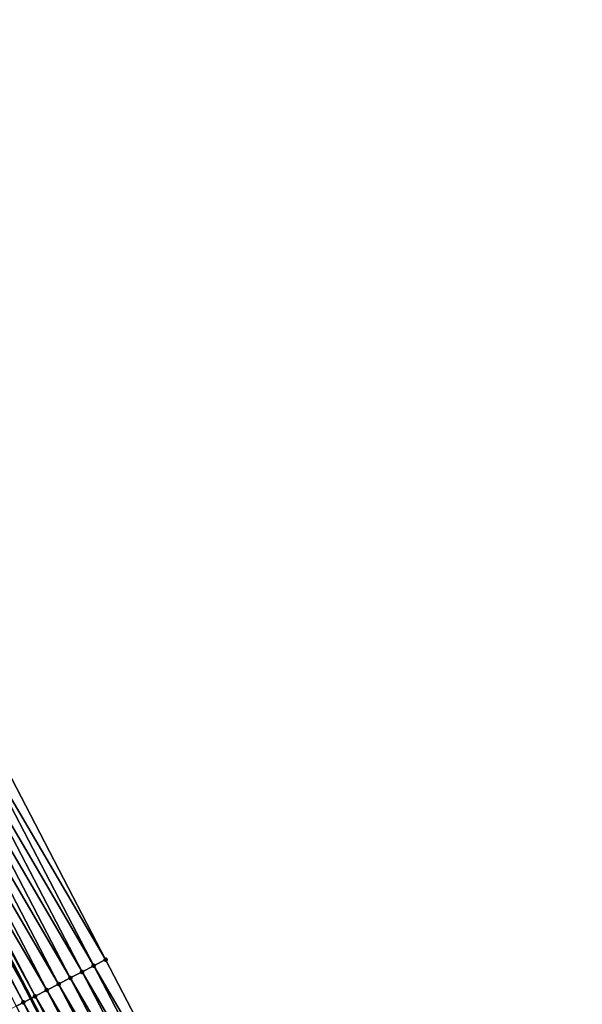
# Model space of a CAD drawing. Header units: feet. Extents: x 2007189 to 2022806, y 818621 to 837694.
# Tile 185 of 256: x 2012125 to 2012168, y 825469 to 825543. Entities that reach past the tile are written whole.
import ezdxf

# ---------------------------------------------------------------- set-up
doc = ezdxf.new("R2010")
doc.units = ezdxf.units.FT
doc.header["$MEASUREMENT"] = 0
for name, color, linetype, lineweight in [('EP_Travel Lane', 172, 'Continuous', 53), ('Road Shots', 141, 'Continuous', 100), ('Road X-Section', 40, 'Continuous', 13)]:
    doc.layers.add(name, color=color, linetype=linetype, lineweight=lineweight)
doc.layers.add('I-77-MM17-21_SB-Surface-Border', color=7, linetype='Continuous')
doc.layers.add('I-77-MM17-21_SB-Surface-TIN', color=7, linetype='Continuous')

msp = doc.modelspace()

# ---------------------------------------------------------------- linework, layer by layer
at = {"layer": 'EP_Travel Lane'}
msp.add_polyline3d([(2012042.986842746, 825628.9073166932, 325.560769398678), (2012052.026263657, 825611.4143814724, 325.6315330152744), (2012061.489919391, 825593.7951984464, 325.6962103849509), (2012070.868116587, 825575.9284977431, 325.7663217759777), (2012080.099297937, 825558.1862715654, 325.8206885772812), (2012089.330474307, 825540.4440549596, 325.8553624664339), (2012098.561653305, 825522.7018333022, 325.9004354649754), (2012107.792832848, 825504.9596105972, 325.9475555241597), (2012117.024001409, 825487.2174089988, 325.9510513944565), (2012126.255163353, 825469.4752201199, 325.9278385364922), (2012135.486323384, 825451.7330349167, 325.8973493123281), (2012144.717475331, 825433.9908652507, 325.8341106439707), (2012153.948637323, 825416.2486762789, 325.81122153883)], dxfattribs=at)
at = {"layer": 'I-77-MM17-21_SB-Surface-Border', "color": 3, "linetype": 'Continuous', "lineweight": -3}
msp.add_polyline3d([(2012047.768865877, 825631.3376010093, 325.3343355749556), (2012055.87138228, 825613.4792854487, 325.4604665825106), (2012065.335043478, 825595.8600921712, 325.5194202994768), (2012074.739121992, 825577.9427009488, 325.5998194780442), (2012084.857540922, 825560.6621304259, 325.6182000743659), (2012094.975956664, 825543.381566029, 325.624132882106), (2012104.207269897, 825525.6394291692, 325.6447355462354), (2012113.438581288, 825507.8972958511, 325.657782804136), (2012122.669889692, 825490.1551682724, 325.6592803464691), (2012131.901194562, 825472.4130474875, 325.6462677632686), (2012141.132493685, 825454.6709377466, 325.6108280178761), (2012150.363793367, 825436.9288269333, 325.5769688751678), (2012158.707998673, 825418.7251280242, 325.5907426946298), (2012167.935548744, 825400.9649492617, 325.5643436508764)], dxfattribs=at)
at = {"layer": 'I-77-MM17-21_SB-Surface-TIN', "color": 128, "linetype": 'Continuous', "lineweight": -3}
for points in [[(2012131.901194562, 825472.4130474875, 325.6462677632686), (2012122.669889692, 825490.1551682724, 325.6592803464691), (2012121.782795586, 825489.6935796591, 325.7076763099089)], [(2012130.127006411, 825471.4898701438, 325.7433228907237), (2012120.895700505, 825489.2319929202, 325.7521754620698), (2012120.008606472, 825488.7704041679, 325.8008607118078)], [(2012131.014100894, 825471.9514580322, 325.6964240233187), (2012121.782795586, 825489.6935796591, 325.7076763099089), (2012120.895700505, 825489.2319929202, 325.7521754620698)], [(2012130.127006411, 825471.4898701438, 325.7433228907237), (2012131.014100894, 825471.9514580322, 325.6964240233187), (2012120.895700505, 825489.2319929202, 325.7521754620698)], [(2012131.014100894, 825471.9514580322, 325.6964240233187), (2012131.901194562, 825472.4130474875, 325.6462677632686), (2012121.782795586, 825489.6935796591, 325.7076763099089)], [(2012129.239911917, 825471.0282822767, 325.7901768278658), (2012120.008606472, 825488.7704041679, 325.8008607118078), (2012119.121512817, 825488.3088146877, 325.8510595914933)], [(2012129.239911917, 825471.0282822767, 325.7901768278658), (2012130.127006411, 825471.4898701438, 325.7433228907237), (2012120.008606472, 825488.7704041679, 325.8008607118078)], [(2012127.465720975, 825470.1051102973, 325.8760784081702), (2012118.234416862, 825487.8472296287, 325.8920653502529), (2012117.347323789, 825487.3856390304, 325.9445886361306)], [(2012128.352817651, 825470.5666939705, 325.837944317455), (2012119.121512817, 825488.3088146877, 325.8510595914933), (2012118.234416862, 825487.8472296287, 325.8920653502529)], [(2012127.465720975, 825470.1051102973, 325.8760784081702), (2012128.352817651, 825470.5666939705, 325.837944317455), (2012118.234416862, 825487.8472296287, 325.8920653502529)], [(2012128.352817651, 825470.5666939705, 325.837944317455), (2012129.239911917, 825471.0282822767, 325.7901768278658), (2012119.121512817, 825488.3088146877, 325.8510595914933)], [(2012125.691524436, 825469.1819490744, 325.9396140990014), (2012116.460222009, 825486.924065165, 325.9623205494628), (2012116.191274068, 825486.7841287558, 325.9649229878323)], [(2012116.460222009, 825486.924065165, 325.9623205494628), (2012126.255163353, 825469.4752201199, 325.9278385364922), (2012117.024001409, 825487.2174089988, 325.9510513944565)], [(2012125.691524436, 825469.1819490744, 325.9396140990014), (2012126.255163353, 825469.4752201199, 325.9278385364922), (2012116.460222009, 825486.924065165, 325.9623205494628)], [(2012126.578626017, 825469.6435233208, 325.9210807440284), (2012117.347323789, 825487.3856390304, 325.9445886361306), (2012117.024001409, 825487.2174089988, 325.9510513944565)], [(2012126.578626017, 825469.6435233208, 325.9210807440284), (2012117.024001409, 825487.2174089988, 325.9510513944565), (2012126.255163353, 825469.4752201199, 325.9278385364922)], [(2012126.578626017, 825469.6435233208, 325.9210807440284), (2012127.465720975, 825470.1051102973, 325.8760784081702), (2012117.347323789, 825487.3856390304, 325.9445886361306)], [(2012125.139810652, 825468.8948855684, 325.9467423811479), (2012125.691524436, 825469.1819490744, 325.9396140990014), (2012116.191274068, 825486.7841287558, 325.9649229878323)], [(2012141.132493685, 825454.6709377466, 325.6108280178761), (2012131.901194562, 825472.4130474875, 325.6462677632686), (2012131.014100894, 825471.9514580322, 325.6964240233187)], [(2012139.35830525, 825453.7477609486, 325.706714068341), (2012130.127006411, 825471.4898701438, 325.7433228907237), (2012129.239911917, 825471.0282822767, 325.7901768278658)], [(2012140.245399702, 825454.2093488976, 325.6597066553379), (2012131.014100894, 825471.9514580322, 325.6964240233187), (2012130.127006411, 825471.4898701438, 325.7433228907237)], [(2012139.35830525, 825453.7477609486, 325.706714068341), (2012140.245399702, 825454.2093488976, 325.6597066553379), (2012130.127006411, 825471.4898701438, 325.7433228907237)], [(2012140.245399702, 825454.2093488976, 325.6597066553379), (2012141.132493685, 825454.6709377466, 325.6108280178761), (2012131.014100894, 825471.9514580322, 325.6964240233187)], [(2012137.58411482, 825452.8245879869, 325.7946234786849), (2012128.352817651, 825470.5666939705, 325.837944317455), (2012127.465720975, 825470.1051102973, 325.8760784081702)], [(2012138.471211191, 825453.2861722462, 325.755287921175), (2012129.239911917, 825471.0282822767, 325.7901768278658), (2012128.352817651, 825470.5666939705, 325.837944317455)], [(2012137.58411482, 825452.8245879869, 325.7946234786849), (2012138.471211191, 825453.2861722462, 325.755287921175), (2012128.352817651, 825470.5666939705, 325.837944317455)], [(2012138.471211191, 825453.2861722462, 325.755287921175), (2012139.35830525, 825453.7477609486, 325.706714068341), (2012129.239911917, 825471.0282822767, 325.7901768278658)], [(2012136.697019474, 825452.3630017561, 325.8380583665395), (2012127.465720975, 825470.1051102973, 325.8760784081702), (2012126.578626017, 825469.6435233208, 325.9210807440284)], [(2012136.697019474, 825452.3630017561, 325.8380583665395), (2012137.58411482, 825452.8245879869, 325.7946234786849), (2012127.465720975, 825470.1051102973, 325.8760784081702)], [(2012134.503781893, 825451.2218053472, 325.9117906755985), (2012125.691524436, 825469.1819490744, 325.9396140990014), (2012125.139810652, 825468.8948855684, 325.9467423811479)], [(2012125.691524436, 825469.1819490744, 325.9396140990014), (2012135.486323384, 825451.7330349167, 325.8973493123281), (2012126.255163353, 825469.4752201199, 325.9278385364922)], [(2012134.922824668, 825451.4398372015, 325.90848707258), (2012135.486323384, 825451.7330349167, 325.8973493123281), (2012125.691524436, 825469.1819490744, 325.9396140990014)], [(2012134.503781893, 825451.2218053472, 325.9117906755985), (2012134.922824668, 825451.4398372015, 325.90848707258), (2012125.691524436, 825469.1819490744, 325.9396140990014)], [(2012135.809926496, 825451.9014109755, 325.8909531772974), (2012126.578626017, 825469.6435233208, 325.9210807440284), (2012126.255163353, 825469.4752201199, 325.9278385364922)], [(2012135.809926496, 825451.9014109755, 325.8909531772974), (2012126.255163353, 825469.4752201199, 325.9278385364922), (2012135.486323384, 825451.7330349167, 325.8973493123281)], [(2012135.809926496, 825451.9014109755, 325.8909531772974), (2012136.697019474, 825452.3630017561, 325.8380583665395), (2012126.578626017, 825469.6435233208, 325.9210807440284)]]:
    msp.add_3dface(points, dxfattribs=at)
at = {"layer": 'Road Shots', "lineweight": 100}
for p in [(2012131.901194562, 825472.4130474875, 325.6462677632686), (2012130.127006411, 825471.4898701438, 325.7433228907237), (2012131.014100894, 825471.9514580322, 325.6964240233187), (2012128.352817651, 825470.5666939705, 325.837944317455), (2012129.239911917, 825471.0282822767, 325.7901768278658), (2012127.465720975, 825470.1051102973, 325.8760784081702), (2012125.691524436, 825469.1819490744, 325.9396140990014), (2012126.578626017, 825469.6435233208, 325.9210807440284)]:
    msp.add_point(p, dxfattribs=at)
at = {"layer": 'Road X-Section', "extrusion": (-0.4615652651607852, 0.8871060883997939, 0.0005421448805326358), "elevation": -196448.4145453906, "flags": 128}
msp.add_lwpolyline([(-2165984.171738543, 432.1498335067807), (-2165983.171738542, 432.1999897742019), (-2165982.171738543, 432.246888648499), (-2165981.171738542, 432.2937425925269), (-2165980.171738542, 432.341510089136), (-2165979.171738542, 432.3796441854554), (-2165978.171738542, 432.4246465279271), (-2165977.171738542, 432.4431798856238), (-2165976.54981125, 432.4503081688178), (-2165976.171738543, 432.4512034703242), (-2165976.139049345, 432.4512114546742), (-2165975.171738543, 432.4496705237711), (-2165974.171738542, 432.4474772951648), (-2165973.171738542, 432.4455882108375), (-2165972.171738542, 432.444254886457), (-2165971.171738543, 432.4438885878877), (-2165970.171738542, 432.4452323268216), (-2165969.404763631, 432.4428647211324), (-2165969.171738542, 432.4417545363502), (-2165968.171738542, 432.4383898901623), (-2165967.171738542, 432.4385711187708), (-2165966.171738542, 432.4375900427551), (-2165965.171738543, 432.4348380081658), (-2165964.171738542, 432.4293530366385), (-2165963.171738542, 432.4238709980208), (-2165962.171738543, 432.4218566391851), (-2165961.171738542, 432.4225675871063), (-2165960.171738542, 432.4254890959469), (-2165959.171738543, 432.4285363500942), (-2165958.171738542, 432.4304199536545), (-2165957.171738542, 432.4335333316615), (-2165956.171738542, 432.4361127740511), (-2165955.171738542, 432.4383727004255), (-2165954.171738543, 432.4394269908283), (-2165953.171738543, 432.4374531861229), (-2165952.171738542, 432.4313251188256), (-2165951.171738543, 432.4256700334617), (-2165950.171738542, 432.4222450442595), (-2165949.171738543, 432.4225618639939), (-2165948.171738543, 432.4253323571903), (-2165947.171738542, 432.4291029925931), (-2165946.171738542, 432.4320200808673), (-2165945.171738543, 432.432910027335), (-2165944.171738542, 432.432960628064), (-2165943.171738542, 432.4327535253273), (-2165942.171738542, 432.4255634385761), (-2165941.171738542, 432.4110172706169), (-2165940.171738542, 432.3940334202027), (-2165939.171738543, 432.3787936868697), (-2165939.026001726, 432.3768373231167)], dxfattribs=at)

doc.saveas('drawing.dxf')
